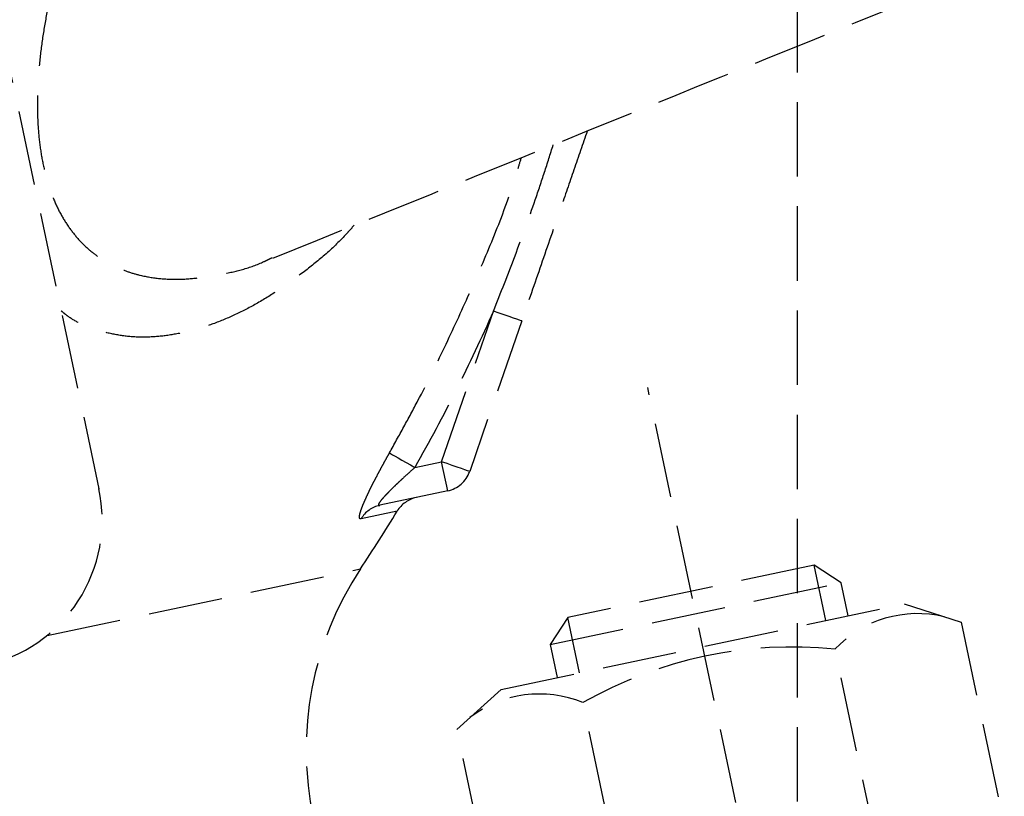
# Model space of a CAD drawing. Header units: millimetres. Extents: x 42975 to 708721, y 118172 to 172014.
# Tile 145 of 256: x 329532 to 329599, y 147327 to 147379. Entities that reach past the tile are written whole.
import ezdxf

# ---------------------------------------------------------------- set-up
doc = ezdxf.new("R2010")
doc.units = ezdxf.units.MM
doc.linetypes.add('ГТО-1 Пунктир', pattern=[7, 5, -2])
for name, color, linetype, lineweight in [('ГТО-2_Пунктир_025', 151, 'ГТО-1 Пунктир', 25), ('ГТО-2_Размеры_035', 2, 'Continuous', 35), ('ОГОС_Пунктир_025', 151, 'ГТО-1 Пунктир', 25)]:
    doc.layers.add(name, color=color, linetype=linetype, lineweight=lineweight)

# ---------------------------------------------------------------- blocks, each defined once
blk = doc.blocks.new('ОГСО_Затвор_План')
at = {"layer": 'ОГОС_Пунктир_025'}
for p, q in [((-794.171, 24.424), (-794.171, -127.499)), ((-794.171, 24.424), (-794.171, -127.499)), ((-771.263, -130.499), (-765.742, -121.334)), ((-771.263, -130.499), (-765.742, -121.334)), ((-764.028, -122.366), (-769.549, -131.531)), ((-764.028, -122.366), (-769.549, -131.531)), ((-756.67, -241), (-756.67, -128.5)), ((-773.088, -130.499), (-771.263, -130.499)), ((-773.088, -130.499), (-771.263, -130.499)), ((-771.263, -132.499), (-771.263, -130.499)), ((-771.263, -132.499), (-771.263, -130.499)), ((-771.263, -132.499), (-775.929, -132.499)), ((-771.263, -132.499), (-775.929, -132.499)), ((-774.873, -133.127), (-777.356, -133.127)), ((-774.873, -133.127), (-777.356, -133.127)), ((-799.623, -136.405), (-778.086, -136.405)), ((-799.623, -136.405), (-778.086, -136.405)), ((-765.137, -142.5), (-766.67, -144.034)), ((-765.137, -146.3), (-765.137, -142.5)), ((-748.204, -142.5), (-765.137, -142.5)), ((-748.204, -146.3), (-748.204, -142.5)), ((-746.67, -144.034), (-748.204, -142.5)), ((-766.67, -144.034), (-766.67, -146.3)), ((-766.67, -144.034), (-746.67, -144.034)), ((-746.67, -146.3), (-746.67, -144.034)), ((-773.995, -148.306), (-770.52, -146.3)), ((-770.52, -146.3), (-742.82, -146.3)), ((-742.82, -146.3), (-739.345, -148.306)), ((-773.995, -162.294), (-773.995, -148.306)), ((-765.333, -162.294), (-765.333, -148.306)), ((-748.008, -162.294), (-748.008, -148.306)), ((-739.345, -148.306), (-739.345, -162.294))]:
    blk.add_line(p, q, dxfattribs=at)
for points in [[(-764.028, -122.366), (-764.061, -122.346), (-764.159, -122.288), (-764.317, -122.192), (-764.53, -122.064), (-764.79, -121.907), (-765.086, -121.729), (-765.407, -121.535), (-765.742, -121.334)], [(-764.028, -122.366), (-764.061, -122.346), (-764.159, -122.288), (-764.317, -122.192), (-764.53, -122.064), (-764.79, -121.907), (-765.086, -121.729), (-765.407, -121.535), (-765.742, -121.334)], [(-774.565, -129.193), (-774.499, -129.251), (-774.389, -129.348), (-774.24, -129.48), (-774.055, -129.644), (-773.84, -129.834), (-773.603, -130.044), (-773.349, -130.268), (-773.088, -130.499)], [(-774.565, -129.193), (-774.499, -129.251), (-774.389, -129.348), (-774.24, -129.48), (-774.055, -129.644), (-773.84, -129.834), (-773.603, -130.044), (-773.349, -130.268), (-773.088, -130.499)], [(-769.549, -131.531), (-769.582, -131.511), (-769.68, -131.453), (-769.838, -131.357), (-770.051, -131.229), (-770.311, -131.073), (-770.607, -130.894), (-770.928, -130.701), (-771.263, -130.499)], [(-769.549, -131.531), (-769.582, -131.511), (-769.68, -131.453), (-769.838, -131.357), (-770.051, -131.229), (-770.311, -131.073), (-770.607, -130.894), (-770.928, -130.701), (-771.263, -130.499)]]:
    blk.add_lwpolyline(points, dxfattribs=at)
for centre, radius, start, end in [((-804.171, -127.499), 10, 270, 0), ((-804.171, -127.499), 10, 270, 0), ((-771.263, -130.499), 2, 270, 328.93635), ((-771.263, -130.499), 2, 270, 328.93635), ((-775.925, -134.444), 1.944, 90.10988, 137.37805), ((-775.925, -134.444), 1.944, 90.10988, 137.37805), ((-773.418, -134.499), 2, 90, 136.67526), ((-773.418, -134.499), 2, 90, 136.67526), ((-862.17, -50.791), 120, 314.48353, 316.67526), ((-862.17, -50.791), 120, 314.48353, 316.67526), ((-762.671, -152.101), 22, 134.48353, 180), ((-762.671, -152.101), 22, 134.48353, 180), ((-769.664, -154.623), 7.659, 55.56153, 115.56153), ((-756.67, -175.586), 28.622, 72.38303, 107.61697), ((-743.677, -154.623), 7.659, 64.43847, 124.43847)]:
    blk.add_arc(centre, radius, start, end, dxfattribs=at)
for points, knots in [([(-754.452, -64.718), (-754.591, -64.686), (-754.868, -64.623), (-755.638, -64.475), (-756.808, -64.428), (-758.36, -64.587), (-759.951, -64.868), (-761.669, -65.318), (-763.505, -65.981), (-765.45, -66.87), (-767.413, -67.936), (-769.467, -69.224), (-771.599, -70.749), (-773.798, -72.52), (-775.98, -74.473), (-777.897, -76.365), (-779.563, -78.143), (-780.99, -79.765), (-782.391, -81.46), (-783.757, -83.223), (-785.081, -85.048), (-786.363, -86.944), (-787.594, -88.91), (-788.76, -90.939), (-789.839, -93.01), (-790.749, -94.975), (-791.497, -96.817), (-792.095, -98.517), (-792.591, -100.204), (-792.96, -101.82), (-793.198, -103.353), (-793.313, -104.789), (-793.311, -106.159), (-793.22, -107.113), (-793.129, -107.671), (-793.035, -108.186), (-792.836, -108.991), (-792.442, -110.036), (-791.947, -110.98), (-791.369, -111.802), (-790.725, -112.505), (-790.03, -113.102), (-789.278, -113.612), (-788.355, -114.105), (-787.242, -114.542), (-785.923, -114.871), (-784.539, -115.043), (-783.111, -115.106), (-781.636, -115.108), (-780.543, -114.963), (-779.854, -114.791), (-779.662, -114.74), (-779.565, -114.714)], [0, 0, 0, 0, 0.425582, 0.852627, 2.350605, 3.914508, 5.527437, 7.194503, 9.235632, 11.37393, 13.60582, 15.93114, 18.642302, 21.466313, 24.396031, 27.425042, 29.544311, 31.70333, 33.905394, 36.140152, 38.393127, 40.668379, 43.004855, 45.349108, 47.687416, 50.007554, 51.844621, 53.650111, 55.411229, 57.11583, 58.621013, 60.061587, 61.432151, 62.727361, 62.928633, 63.127959, 64.299066, 65.409939, 66.470047, 67.48952, 68.414346, 69.324664, 70.229634, 71.136409, 72.45841, 73.808015, 75.201862, 76.633637, 78.096004, 79.62483, 79.922824, 80.223462, 80.223462, 80.223462, 80.223462]), ([(-754.452, -64.718), (-754.591, -64.686), (-754.868, -64.623), (-755.638, -64.475), (-756.808, -64.428), (-758.36, -64.587), (-759.951, -64.868), (-761.669, -65.318), (-763.505, -65.981), (-765.45, -66.87), (-767.413, -67.936), (-769.467, -69.224), (-771.599, -70.749), (-773.798, -72.52), (-775.98, -74.473), (-777.897, -76.365), (-779.563, -78.143), (-780.99, -79.765), (-782.391, -81.46), (-783.757, -83.223), (-785.081, -85.048), (-786.363, -86.944), (-787.594, -88.91), (-788.76, -90.939), (-789.839, -93.01), (-790.749, -94.975), (-791.497, -96.817), (-792.095, -98.517), (-792.591, -100.204), (-792.96, -101.82), (-793.198, -103.353), (-793.313, -104.789), (-793.311, -106.159), (-793.22, -107.113), (-793.129, -107.671), (-793.035, -108.186), (-792.836, -108.991), (-792.442, -110.036), (-791.947, -110.98), (-791.369, -111.802), (-790.725, -112.505), (-790.03, -113.102), (-789.278, -113.612), (-788.355, -114.105), (-787.242, -114.542), (-785.923, -114.871), (-784.539, -115.043), (-783.111, -115.106), (-781.636, -115.108), (-780.543, -114.963), (-779.854, -114.791), (-779.662, -114.74), (-779.565, -114.714)], [0, 0, 0, 0, 0.425582, 0.852627, 2.350605, 3.914508, 5.527437, 7.194503, 9.235632, 11.37393, 13.60582, 15.93114, 18.642302, 21.466313, 24.396031, 27.425042, 29.544311, 31.70333, 33.905394, 36.140152, 38.393127, 40.668379, 43.004855, 45.349108, 47.687416, 50.007554, 51.844621, 53.650111, 55.411229, 57.11583, 58.621013, 60.061587, 61.432151, 62.727361, 62.928633, 63.127959, 64.299066, 65.409939, 66.470047, 67.48952, 68.414346, 69.324664, 70.229634, 71.136409, 72.45841, 73.808015, 75.201862, 76.633637, 78.096004, 79.62483, 79.922824, 80.223462, 80.223462, 80.223462, 80.223462]), ([(-757.061, -110.799), (-757.534, -111.585), (-758.481, -113.156), (-760.115, -115.87), (-761.964, -118.94), (-763.34, -121.224), (-764.028, -122.366)], [0, 0, 0, 0, 2.75196, 5.503918, 9.50392, 13.503918, 13.503918, 13.503918, 13.503918]), ([(-757.061, -110.799), (-757.534, -111.585), (-758.481, -113.156), (-760.115, -115.87), (-761.964, -118.94), (-763.34, -121.224), (-764.028, -122.366)], [0, 0, 0, 0, 2.75196, 5.503918, 9.50392, 13.503918, 13.503918, 13.503918, 13.503918]), ([(-774.565, -129.193), (-774.128, -128.689), (-773.253, -127.682), (-771.527, -125.649), (-769.456, -123.034), (-767.063, -119.816), (-764.719, -116.554), (-763.119, -114.05), (-762.181, -112.382), (-761.905, -111.88), (-761.767, -111.629)], [0, 0, 0, 0, 2.000622, 4.00061, 8.001529, 12.006069, 16.031069, 20.050238, 20.910072, 21.770155, 21.770155, 21.770155, 21.770155]), ([(-774.565, -129.193), (-774.128, -128.689), (-773.253, -127.682), (-771.527, -125.649), (-769.456, -123.034), (-767.063, -119.816), (-764.719, -116.554), (-763.119, -114.05), (-762.181, -112.382), (-761.905, -111.88), (-761.767, -111.629)], [0, 0, 0, 0, 2.000622, 4.00061, 8.001529, 12.006069, 16.031069, 20.050238, 20.910072, 21.770155, 21.770155, 21.770155, 21.770155]), ([(-765.742, -121.334), (-765.008, -120.22), (-763.542, -117.993), (-761.778, -115.186), (-760.451, -112.916), (-759.808, -111.79), (-759.487, -111.227)], [0, 0, 0, 0, 4.000545, 7.99927, 9.944001, 11.889162, 11.889162, 11.889162, 11.889162]), ([(-765.742, -121.334), (-765.008, -120.22), (-763.542, -117.993), (-761.778, -115.186), (-760.451, -112.916), (-759.808, -111.79), (-759.487, -111.227)], [0, 0, 0, 0, 4.000545, 7.99927, 9.944001, 11.889162, 11.889162, 11.889162, 11.889162]), ([(-773.709, -113.734), (-773.841, -113.832), (-774.106, -114.027), (-774.902, -114.598), (-776.13, -115.349), (-777.813, -116.18), (-779.471, -116.908), (-781.116, -117.512), (-782.745, -117.964), (-784.309, -118.256), (-785.804, -118.4), (-787.224, -118.405), (-788.603, -118.268), (-789.925, -117.974), (-791.176, -117.506), (-792.237, -116.948), (-793.143, -116.357), (-793.685, -115.863), (-794.005, -115.475), (-794.115, -115.333), (-794.171, -115.261)], [0, 0, 0, 0, 0.495267, 0.986142, 2.938434, 4.802513, 6.615355, 8.369154, 10.054436, 11.679679, 13.137863, 14.552943, 15.934914, 17.284337, 18.606423, 19.927329, 20.8758, 21.843876, 22.112246, 22.383238, 22.383238, 22.383238, 22.383238]), ([(-773.709, -113.734), (-773.841, -113.832), (-774.106, -114.027), (-774.902, -114.598), (-776.13, -115.349), (-777.813, -116.18), (-779.471, -116.908), (-781.116, -117.512), (-782.745, -117.964), (-784.309, -118.256), (-785.804, -118.4), (-787.224, -118.405), (-788.603, -118.268), (-789.925, -117.974), (-791.176, -117.506), (-792.237, -116.948), (-793.143, -116.357), (-793.685, -115.863), (-794.005, -115.475), (-794.115, -115.333), (-794.171, -115.261)], [0, 0, 0, 0, 0.495267, 0.986142, 2.938434, 4.802513, 6.615355, 8.369154, 10.054436, 11.679679, 13.137863, 14.552943, 15.934914, 17.284337, 18.606423, 19.927329, 20.8758, 21.843876, 22.112246, 22.383238, 22.383238, 22.383238, 22.383238]), ([(-765.742, -121.334), (-766.907, -122.901), (-769.244, -126.046), (-771.804, -129.012), (-773.088, -130.499)], [0, 0, 0, 0, 5.856065, 11.749365, 11.749365, 11.749365, 11.749365]), ([(-765.742, -121.334), (-766.907, -122.901), (-769.244, -126.046), (-771.804, -129.012), (-773.088, -130.499)], [0, 0, 0, 0, 5.856065, 11.749365, 11.749365, 11.749365, 11.749365]), ([(-777.356, -133.127), (-777.381, -133.123), (-777.433, -133.114), (-777.443, -133.035), (-777.432, -132.972), (-777.411, -132.905), (-777.38, -132.829), (-777.338, -132.741), (-777.286, -132.644), (-777.224, -132.538), (-777.154, -132.425), (-777.045, -132.258), (-776.891, -132.035), (-776.686, -131.755), (-776.461, -131.459), (-776.22, -131.151), (-775.964, -130.834), (-775.698, -130.511), (-775.425, -130.185), (-775.144, -129.856), (-774.857, -129.524), (-774.663, -129.303), (-774.565, -129.193)], [0, 0, 0, 0, 0.068817, 0.143757, 0.199016, 0.267948, 0.350575, 0.447114, 0.557669, 0.680899, 0.815111, 0.959778, 1.278313, 1.627486, 1.999446, 2.392893, 2.802411, 3.22115, 3.646993, 4.08006, 4.519652, 4.962521, 4.962521, 4.962521, 4.962521]), ([(-777.356, -133.127), (-777.381, -133.123), (-777.433, -133.114), (-777.443, -133.035), (-777.432, -132.972), (-777.411, -132.905), (-777.38, -132.829), (-777.338, -132.741), (-777.286, -132.644), (-777.224, -132.538), (-777.154, -132.425), (-777.045, -132.258), (-776.891, -132.035), (-776.686, -131.755), (-776.461, -131.459), (-776.22, -131.151), (-775.964, -130.834), (-775.698, -130.511), (-775.425, -130.185), (-775.144, -129.856), (-774.857, -129.524), (-774.663, -129.303), (-774.565, -129.193)], [0, 0, 0, 0, 0.068817, 0.143757, 0.199016, 0.267948, 0.350575, 0.447114, 0.557669, 0.680899, 0.815111, 0.959778, 1.278313, 1.627486, 1.999446, 2.392893, 2.802411, 3.22115, 3.646993, 4.08006, 4.519652, 4.962521, 4.962521, 4.962521, 4.962521]), ([(-773.088, -130.499), (-773.253, -130.593), (-773.583, -130.781), (-773.99, -131.02), (-774.312, -131.213), (-774.549, -131.358), (-774.782, -131.502), (-775.009, -131.647), (-775.227, -131.79), (-775.434, -131.931), (-775.624, -132.068), (-775.792, -132.194), (-775.914, -132.313), (-776.005, -132.391), (-776.015, -132.497), (-775.96, -132.499), (-775.929, -132.499)], [0, 0, 0, 0, 0.571053, 1.137216, 1.417334, 1.69533, 1.970667, 2.240539, 2.502343, 2.754541, 2.992251, 3.205512, 3.382443, 3.503556, 3.563105, 3.639367, 3.639367, 3.639367, 3.639367]), ([(-773.088, -130.499), (-773.253, -130.593), (-773.583, -130.781), (-773.99, -131.02), (-774.312, -131.213), (-774.549, -131.358), (-774.782, -131.502), (-775.009, -131.647), (-775.227, -131.79), (-775.434, -131.931), (-775.624, -132.068), (-775.792, -132.194), (-775.914, -132.313), (-776.005, -132.391), (-776.015, -132.497), (-775.96, -132.499), (-775.929, -132.499)], [0, 0, 0, 0, 0.571053, 1.137216, 1.417334, 1.69533, 1.970667, 2.240539, 2.502343, 2.754541, 2.992251, 3.205512, 3.382443, 3.503556, 3.563105, 3.639367, 3.639367, 3.639367, 3.639367])]:
    blk.add_open_spline(points, degree=3, knots=knots, dxfattribs=at)
blk.add_open_spline([(-779.516, -114.758), (-770.98, -113.253), (-753.909, -110.243), (-736.838, -107.233), (-728.302, -105.728)], degree=3, dxfattribs=at)
blk.add_open_spline([(-779.516, -114.758), (-770.98, -113.253), (-753.909, -110.243), (-736.838, -107.233), (-728.302, -105.728)], degree=3, dxfattribs=at)
blk.add_point((-794.171, -127.499), dxfattribs=at)
blk.add_point((-794.171, -127.499), dxfattribs=at)
blk = doc.blocks.new('A$C1AA538EC')
at = {"layer": 'ГТО-2_Размеры_035', "rotation": 11.99999999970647}
blk.add_blockref('ОГСО_Затвор_План', (6013.364, -11100.071), dxfattribs=at)

msp = doc.modelspace()

# ---------------------------------------------------------------- linework, layer by layer
at = {"layer": 'ГТО-2_Пунктир_025'}
msp.add_line((329584.631, 149137.195), (329584.631, 137837.195), dxfattribs=at)

# ---------------------------------------------------------------- block references
at = {"layer": 'ГТО-2_Размеры_035'}
msp.add_blockref('A$C1AA538EC', (324274.631, 158737.105), dxfattribs=at)

doc.saveas('drawing.dxf')
